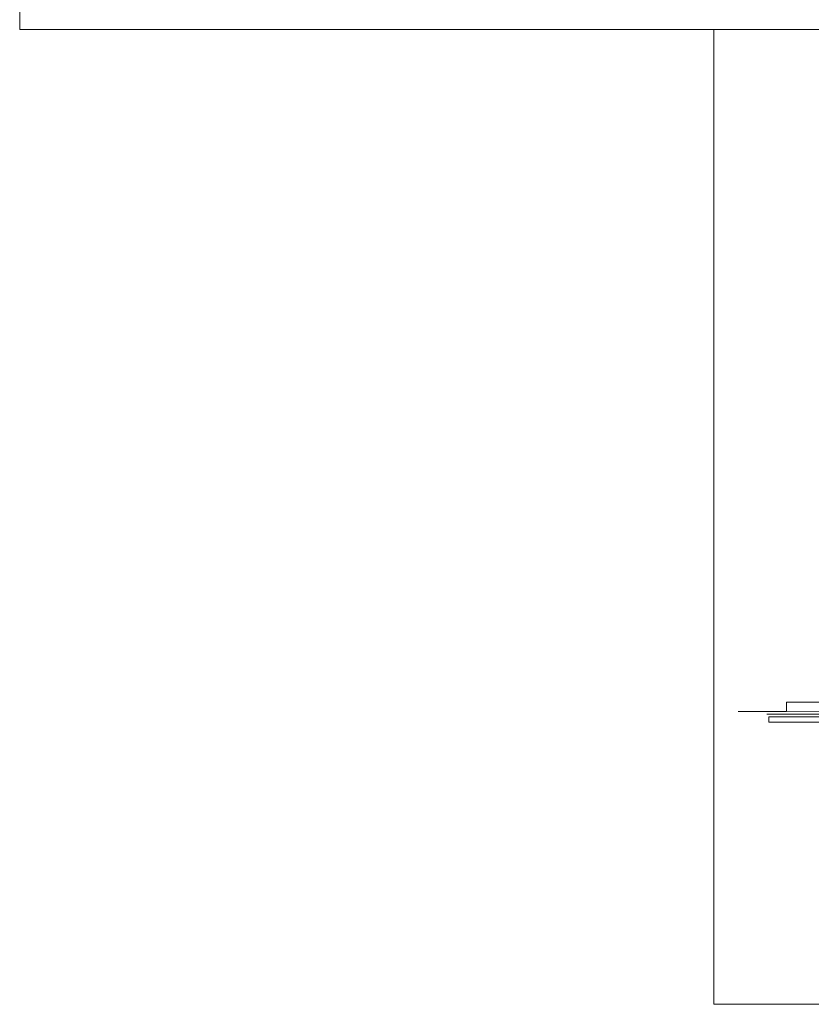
# Model space of a CAD drawing. Extents: x 4615668 to 9294084, y 5325188 to 10688993.
# Tile 206 of 256: x 4637122 to 4638320, y 5325188 to 5326677. Entities that reach past the tile are written whole.
import ezdxf

# ---------------------------------------------------------------- set-up
doc = ezdxf.new("R2010")
doc.units = 0
doc.header["$MEASUREMENT"] = 0
doc.layers.add('hatch', color=253, linetype='Continuous', lineweight=0)

msp = doc.modelspace()

# ---------------------------------------------------------------- linework, layer by layer
at = {"lineweight": 0, "ltscale": 40}
for p, q in [((4638282.227, 5325645.007), (4638282.227, 5325631.007)), ((4638282.227, 5325645.007), (4638430.227, 5325645.007)), ((4638282.227, 5325631.007), (4638431.227, 5325631.929)), ((4638282.227, 5325631.007), (4638209.028, 5325631.007)), ((4638252.317, 5325626.771), (4640757.872, 5325626.771))]:
    msp.add_line(p, q, dxfattribs=at)
at = {"layer": 'hatch', "color": 252}
for points in [[(4637122.377, 5326662.083), (4640272.377, 5326662.083), (4640272.377, 5328147.083), (4637122.377, 5328147.083)], [(4637122.377, 5326662.083), (4640272.377, 5326662.083), (4640272.377, 5328147.083), (4637122.377, 5328147.083)], [(4638172.377, 5325188.083), (4640272.377, 5325188.083), (4640272.377, 5326662.083), (4638172.377, 5326662.083)], [(4638172.377, 5325188.083), (4640272.377, 5325188.083), (4640272.377, 5326662.083), (4638172.377, 5326662.083)]]:
    msp.add_lwpolyline(points, close=True, dxfattribs=at)
at = {"layer": 'hatch', "color": 251, "lineweight": 0, "ltscale": 40}
msp.add_lwpolyline([(4638255.319, 5325615.003), (4640752.598, 5325615.003), (4640752.598, 5325623.003), (4638255.319, 5325623.003)], close=True, dxfattribs=at)

doc.saveas('drawing.dxf')
